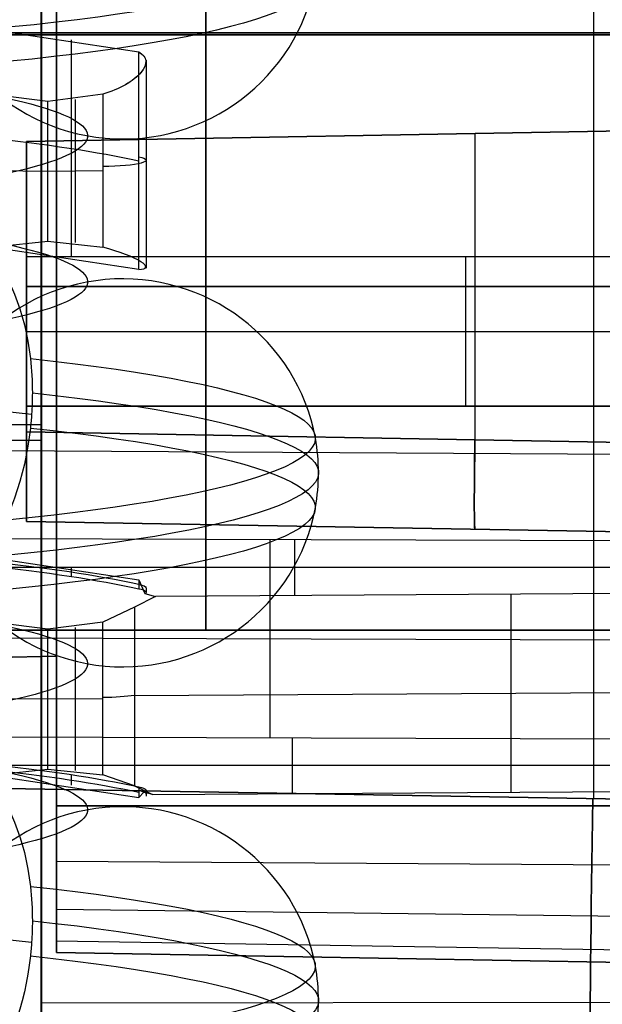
# Model space of a CAD drawing. Extents: x -9 to 8, y 1 to 147.
# Tile 126 of 181: x 0.91 to 3.39, y 125.02 to 129.21. Entities that reach past the tile are written whole.
import ezdxf

# ---------------------------------------------------------------- set-up
doc = ezdxf.new("R2010")
doc.units = 0
doc.layers.add('DEFAULT', color=7, linetype='CONTINUOUS')

msp = doc.modelspace()

# ---------------------------------------------------------------- linework, layer by layer
at = {"layer": 'DEFAULT', "color": 254}
for p, q in [((1.0007, 116.9312, -105.6093), (1.0007, 138.0372, -101.1231)), ((1.0007, 134.2951, -100.9756), (1.0007, 116.9312, -104.6664)), ((-8.2095, 129.1491, -3.9877), (7.7188, 129.1491, -3.9877)), ((0.7602, 129.1671, -9.9467), (1.4158, 129.0681, -10.6596)), ((1.1279, 129.1204, -10.2836), (1.1279, 128.1955, -10.1553)), ((1.4158, 128.1435, -10.5314), (1.4158, 129.0681, -10.6596)), ((1.447, 129.0329, -10.7631), (1.447, 128.1492, -10.6406)), ((1.0289, 128.8583, -10.9591), (0.7329, 128.8954, -10.9452)), ((1.263, 128.8883, -10.9443), (1.0289, 128.8583, -10.9591)), ((1.263, 128.8883, -10.9443), (1.263, 128.239, -10.8543)), ((1.0289, 128.2639, -10.8767), (1.0289, 128.8583, -10.9591)), ((1.1461, 128.2585, -10.8665), (1.1461, 128.8663, -10.9507)), ((0.7329, 128.5646, -10.8994), (1.0289, 128.562, -10.9181)), ((1.0289, 128.5621, -10.9181), (1.263, 128.5647, -10.8995)), ((0.7329, 128.232, -10.8532), (1.0289, 128.2639, -10.8767)), ((1.0289, 128.2639, -10.8767), (1.263, 128.239, -10.8543)), ((1.4158, 128.1435, -10.5314), (0.7602, 128.2422, -9.8185)), ((1.0007, 127.9339, -103.2706), (1.0007, 123.4979, -103.2706)), ((-1.9812, 127.8397, -7.2129), (0.9601, 127.5285, -9.4576)), ((1.0007, 127.5633, -103.3494), (1.0007, 127.5633, -102.4065)), ((-0.4993, 127.4925, -103.4046), (1.0007, 127.4843, -103.3662)), ((4.5957, 126.9867, -8.9016), (-0.4374, 127.0028, -8.7858)), ((1.9724, 126.9951, -8.8412), (1.9724, 126.1531, -8.7245)), ((2.0791, 126.758, -10.551), (2.0791, 126.9947, -8.8437)), ((0.7602, 126.9235, -9.6357), (1.4158, 126.8246, -10.3486)), ((0.8252, 126.8786, -9.6813), (4.5957, 126.8786, -9.6813)), ((1.1279, 126.8768, -9.9725), (1.1279, 126.839, -9.9673)), ((1.4158, 126.8246, -10.3486), (1.442, 126.766, -10.4939)), ((1.4158, 126.8246, -10.3486), (1.4158, 126.7868, -10.3434)), ((1.4871, 126.7544, -10.5769), (1.3969, 126.7089, -10.5746)), ((1.442, 126.766, -10.4939), (1.4871, 126.7544, -10.5769)), ((1.447, 126.7892, -10.4521), (1.447, 126.7721, -10.4497)), ((4.5957, 126.7733, -10.4408), (1.4871, 126.7544, -10.5769)), ((2.9964, 126.7636, -10.5108), (2.9964, 125.9217, -10.3941)), ((1.3969, 126.7089, -10.5746), (1.263, 126.6448, -10.6333)), ((1.3969, 126.7089, -10.5746), (1.3969, 125.9497, -10.4694)), ((1.0289, 126.6147, -10.6481), (0.7329, 126.6519, -10.6342)), ((1.263, 126.6448, -10.6333), (1.0289, 126.6147, -10.6481)), ((1.263, 125.9955, -10.5433), (1.263, 126.6448, -10.6333)), ((1.0289, 126.0204, -10.5657), (1.0289, 126.6147, -10.6481)), ((1.1461, 126.015, -10.5555), (1.1461, 126.6227, -10.6397)), ((-0.6509, 126.5824, -8.7225), (4.5957, 126.5657, -8.8432)), ((1.3969, 126.3329, -10.5225), (4.5957, 126.3523, -10.3824)), ((0.7329, 126.3211, -10.5883), (1.0289, 126.3185, -10.607)), ((1.0289, 126.3186, -10.607), (1.263, 126.3211, -10.5884)), ((-0.4572, 126.1609, -8.6686), (4.5957, 126.1448, -8.7849)), ((2.0693, 125.916, -10.4347), (2.0693, 126.1528, -8.7267)), ((0.7329, 125.9884, -10.5422), (1.0289, 126.0204, -10.5657)), ((0.8253, 126.0367, -9.5647), (4.5957, 126.0367, -9.5647)), ((1.0289, 126.0204, -10.5657), (1.263, 125.9955, -10.5433)), ((0.7602, 125.9986, -9.5075), (1.4158, 125.8999, -10.2204)), ((1.1279, 125.997, -9.8505), (1.1279, 125.9519, -9.8443)), ((1.3969, 125.9497, -10.4694), (1.263, 125.9955, -10.5433)), ((1.3969, 125.9497, -10.4694), (1.4742, 125.9124, -10.4608)), ((1.4158, 125.9449, -10.2266), (1.4158, 125.8999, -10.2204)), ((1.4158, 125.8999, -10.2204), (1.4376, 125.9218, -10.3931)), ((1.4742, 125.9124, -10.4608), (1.4376, 125.9218, -10.3931)), ((1.447, 125.9301, -10.333), (1.447, 125.9059, -10.3296)), ((1.4742, 125.9124, -10.4608), (4.5957, 125.9314, -10.3241)), ((-1.9812, 125.5961, -6.9018), (0.9601, 125.2849, -9.1466))]:
    msp.add_line(p, q, dxfattribs=at)
at = {"layer": 'DEFAULT', "color": 9}
for p, q in [((1.0007, 137.9496, -101.3596), (1.0007, 116.8657, -105.8411)), ((1.0007, 113.0842, -2.2246), (1.0007, 136.8564, -5.5203)), ((1.0007, 116.8657, -104.6134), (1.0007, 133.8771, -100.9975)), ((1.0657, 132.4173, -80.4033), (1.0657, 125.8641, -80.4033)), ((1.0657, 125.8641, -96.3302), (1.0657, 132.4173, -96.3302)), ((3.3487, 132.3866, -97.4764), (3.3487, 125.8947, -97.4764)), ((3.3487, 132.3866, -79.2571), (3.3487, 125.8947, -79.2571)), ((1.0657, 131.7807, -95.0707), (1.0657, 126.5007, -95.0707)), ((1.0657, 126.5007, -81.6627), (1.0657, 131.7807, -81.6627)), ((1.7, 131.6903, -81.7631), (1.7, 126.6103, -81.7631)), ((1.7, 126.6103, -94.9711), (1.7, 131.6903, -94.9711)), ((-1.475, 129.1503, -81.7631), (4.875, 129.1503, -81.7631)), ((-1.475, 129.1503, -94.9711), (4.875, 129.1503, -94.9711)), ((0.0657, 129.1407, -95.0969), (1.0657, 129.1407, -95.0707)), ((1.0657, 129.1407, -81.6627), (0.0657, 129.1407, -81.6365)), ((0.8517, 129.1407, -97.4328), (5.8457, 129.1407, -97.52)), ((5.8457, 129.1407, -79.2135), (0.8517, 129.1407, -79.3007)), ((1.0657, 129.1407, -96.3302), (1.0657, 129.1407, -95.0707)), ((1.0657, 129.1407, -81.6627), (1.0657, 129.1407, -80.4033)), ((1.0657, 129.1407, -80.4033), (8.0509, 129.1407, -80.2814)), ((8.0509, 129.1407, -96.4521), (1.0657, 129.1407, -96.3302)), ((4.7502, 128.7546, -82.1461), (0.938, 128.688, -82.2127)), ((0.938, 128.688, -84.3615), (4.7502, 128.7546, -84.428)), ((4.7502, 128.7546, -84.6861), (0.938, 128.688, -84.7527)), ((0.938, 128.688, -86.9015), (4.7502, 128.7546, -86.968)), ((4.7502, 128.7546, -87.2261), (0.938, 128.688, -87.2927)), ((0.938, 128.688, -89.4415), (4.7502, 128.7546, -89.508)), ((4.7502, 128.7546, -89.7661), (0.938, 128.688, -89.8327)), ((0.938, 128.688, -91.9815), (4.7502, 128.7546, -92.048)), ((4.7502, 128.7546, -92.3061), (0.938, 128.688, -92.3727)), ((0.938, 128.688, -94.5215), (4.7502, 128.7546, -94.588)), ((4.7502, 128.7546, -83.2871), (0.938, 128.688, -83.2871)), ((4.7502, 128.7546, -85.8271), (0.938, 128.688, -85.8271)), ((4.7502, 128.7546, -88.3671), (0.938, 128.688, -88.3671)), ((4.7502, 128.7546, -90.9071), (0.938, 128.688, -90.9071)), ((4.7502, 128.7546, -93.4471), (0.938, 128.688, -93.4471)), ((2.8441, 128.7213, -82.1794), (2.8441, 128.7213, -84.3948)), ((2.8441, 128.7213, -84.7194), (2.8441, 128.7213, -86.9348)), ((2.8441, 128.7213, -87.2594), (2.8441, 128.7213, -89.4748)), ((2.8441, 128.7213, -89.7994), (2.8441, 128.7213, -92.0148)), ((2.8441, 128.7213, -92.3394), (2.8441, 128.7213, -94.5548)), ((2.8441, 128.7213, -82.1794), (2.8441, 127.4202, -82.1794)), ((2.8441, 128.7213, -84.3948), (2.8441, 127.4202, -84.3948)), ((2.8441, 128.7213, -84.7194), (2.8441, 127.4202, -84.7194)), ((2.8441, 128.7213, -86.9348), (2.8441, 127.4202, -86.9348)), ((2.8441, 128.7213, -87.2594), (2.8441, 127.4202, -87.2594)), ((2.8441, 128.7213, -89.4748), (2.8441, 127.4202, -89.4748)), ((2.8441, 128.7213, -89.7994), (2.8441, 127.4202, -89.7994)), ((2.8441, 128.7213, -92.0148), (2.8441, 127.4202, -92.0148)), ((2.8441, 128.7213, -92.3394), (2.8441, 127.4202, -92.3394)), ((2.8441, 128.7213, -94.5548), (2.8441, 127.4202, -94.5548)), ((0.938, 128.688, -82.2127), (0.938, 128.688, -84.3615)), ((0.938, 128.688, -84.7527), (0.938, 128.688, -86.9015)), ((0.938, 128.688, -87.2927), (0.938, 128.688, -89.4415)), ((0.938, 128.688, -89.8327), (0.938, 128.688, -91.9815)), ((0.938, 128.688, -92.3727), (0.938, 128.688, -94.5215)), ((0.938, 127.4535, -84.3615), (0.938, 128.688, -84.3615)), ((0.938, 128.688, -82.2127), (0.938, 127.4535, -82.2127)), ((0.938, 127.4535, -86.9015), (0.938, 128.688, -86.9015)), ((0.938, 128.688, -84.7527), (0.938, 127.4535, -84.7527)), ((0.938, 127.4535, -89.4415), (0.938, 128.688, -89.4415)), ((0.938, 128.688, -87.2927), (0.938, 127.4535, -87.2927)), ((0.938, 127.4535, -91.9815), (0.938, 128.688, -91.9815)), ((0.938, 128.688, -89.8327), (0.938, 127.4535, -89.8327)), ((0.938, 127.4535, -94.5215), (0.938, 128.688, -94.5215)), ((0.938, 128.688, -92.3727), (0.938, 127.4535, -92.3727)), ((0.938, 128.688, -83.2871), (0.938, 128.1978, -83.2871)), ((0.938, 128.688, -85.8271), (0.938, 128.1978, -85.8271)), ((0.938, 128.688, -88.3671), (0.938, 128.1978, -88.3671)), ((0.938, 128.688, -90.9071), (0.938, 128.1978, -90.9071)), ((0.938, 128.688, -93.4471), (0.938, 128.1978, -93.4471)), ((1.0007, 128.5676, -103.3538), (1.0007, 122.7918, -103.3538)), ((0.938, 128.1978, -83.6046), (0.938, 127.5628, -83.6046)), ((0.938, 127.5628, -82.9696), (0.938, 128.1978, -82.9696)), ((0.938, 128.1978, -82.9696), (0.938, 128.1978, -83.6046)), ((0.938, 128.1978, -86.1446), (0.938, 127.5628, -86.1446)), ((0.938, 127.5628, -85.5096), (0.938, 128.1978, -85.5096)), ((0.938, 128.1978, -85.5096), (0.938, 128.1978, -86.1446)), ((0.938, 128.1978, -88.6846), (0.938, 127.5628, -88.6846)), ((0.938, 127.5628, -88.0496), (0.938, 128.1978, -88.0496)), ((0.938, 128.1978, -88.0496), (0.938, 128.1978, -88.6846)), ((0.938, 128.1978, -91.2246), (0.938, 127.5628, -91.2246)), ((0.938, 127.5628, -90.5896), (0.938, 128.1978, -90.5896)), ((0.938, 128.1978, -90.5896), (0.938, 128.1978, -91.2246)), ((0.938, 128.1978, -93.7646), (0.938, 127.5628, -93.7646)), ((0.938, 127.5628, -93.1296), (0.938, 128.1978, -93.1296)), ((0.938, 128.1978, -93.1296), (0.938, 128.1978, -93.7646)), ((4.6718, 128.1978, -83.6046), (0.938, 128.1978, -83.6046)), ((4.6718, 128.1978, -82.9696), (0.938, 128.1978, -82.9696)), ((4.6718, 128.1978, -86.1446), (0.938, 128.1978, -86.1446)), ((4.6718, 128.1978, -85.5096), (0.938, 128.1978, -85.5096)), ((4.6718, 128.1978, -88.6846), (0.938, 128.1978, -88.6846)), ((4.6718, 128.1978, -88.0496), (0.938, 128.1978, -88.0496)), ((4.6718, 128.1978, -91.2246), (0.938, 128.1978, -91.2246)), ((4.6718, 128.1978, -90.5896), (0.938, 128.1978, -90.5896)), ((4.6718, 128.1978, -93.7646), (0.938, 128.1978, -93.7646)), ((4.6718, 128.1978, -93.1296), (0.938, 128.1978, -93.1296)), ((4.6718, 128.1978, -83.2871), (0.938, 128.1978, -83.2871)), ((4.6718, 128.1978, -85.8271), (0.938, 128.1978, -85.8271)), ((4.6718, 128.1978, -88.3671), (0.938, 128.1978, -88.3671)), ((4.6718, 128.1978, -90.9071), (0.938, 128.1978, -90.9071)), ((4.6718, 128.1978, -93.4471), (0.938, 128.1978, -93.4471)), ((2.8049, 128.1978, -83.6046), (2.8049, 127.5628, -83.6046)), ((2.8049, 128.1978, -82.9696), (2.8049, 127.5628, -82.9696)), ((2.8049, 128.1978, -86.1446), (2.8049, 127.5628, -86.1446)), ((2.8049, 128.1978, -85.5096), (2.8049, 127.5628, -85.5096)), ((2.8049, 128.1978, -88.6846), (2.8049, 127.5628, -88.6846)), ((2.8049, 128.1978, -88.0496), (2.8049, 127.5628, -88.0496)), ((2.8049, 128.1978, -91.2246), (2.8049, 127.5628, -91.2246)), ((2.8049, 128.1978, -90.5896), (2.8049, 127.5628, -90.5896)), ((2.8049, 128.1978, -93.7646), (2.8049, 127.5628, -93.7646)), ((2.8049, 128.1978, -93.1296), (2.8049, 127.5628, -93.1296)), ((2.8049, 128.1978, -82.9696), (2.8049, 128.1978, -83.6046)), ((2.8049, 128.1978, -85.5096), (2.8049, 128.1978, -86.1446)), ((2.8049, 128.1978, -88.0496), (2.8049, 128.1978, -88.6846)), ((2.8049, 128.1978, -90.5896), (2.8049, 128.1978, -91.2246)), ((2.8049, 128.1978, -93.1296), (2.8049, 128.1978, -93.7646)), ((0.938, 128.0708, -82.2127), (4.7502, 128.0708, -82.1461)), ((4.7502, 128.0708, -84.428), (0.938, 128.0708, -84.3615)), ((0.938, 128.0708, -84.7527), (4.7502, 128.0708, -84.6861)), ((4.7502, 128.0708, -86.968), (0.938, 128.0708, -86.9015)), ((0.938, 128.0708, -87.2927), (4.7502, 128.0708, -87.2261)), ((4.7502, 128.0708, -89.508), (0.938, 128.0708, -89.4415)), ((0.938, 128.0708, -89.8327), (4.7502, 128.0708, -89.7661)), ((4.7502, 128.0708, -92.048), (0.938, 128.0708, -91.9815)), ((0.938, 128.0708, -92.3727), (4.7502, 128.0708, -92.3061)), ((4.7502, 128.0708, -94.588), (0.938, 128.0708, -94.5215)), ((0.938, 127.8803, -84.3615), (0.938, 127.8803, -83.6046)), ((0.938, 127.8803, -82.9696), (0.938, 127.8803, -82.2127)), ((0.938, 127.8803, -86.9015), (0.938, 127.8803, -86.1446)), ((0.938, 127.8803, -85.5096), (0.938, 127.8803, -84.7527)), ((0.938, 127.8803, -89.4415), (0.938, 127.8803, -88.6846)), ((0.938, 127.8803, -88.0496), (0.938, 127.8803, -87.2927)), ((0.938, 127.8803, -91.9815), (0.938, 127.8803, -91.2246)), ((0.938, 127.8803, -90.5896), (0.938, 127.8803, -89.8327)), ((0.938, 127.8803, -94.5215), (0.938, 127.8803, -93.7646)), ((0.938, 127.8803, -93.1296), (0.938, 127.8803, -92.3727)), ((0.938, 127.8803, -83.6046), (4.6718, 127.8803, -83.6046)), ((0.938, 127.8803, -82.9696), (4.6718, 127.8803, -82.9696)), ((0.938, 127.8803, -86.1446), (4.6718, 127.8803, -86.1446)), ((0.938, 127.8803, -85.5096), (4.6718, 127.8803, -85.5096)), ((0.938, 127.8803, -88.6846), (4.6718, 127.8803, -88.6846)), ((0.938, 127.8803, -88.0496), (4.6718, 127.8803, -88.0496)), ((0.938, 127.8803, -91.2246), (4.6718, 127.8803, -91.2246)), ((0.938, 127.8803, -90.5896), (4.6718, 127.8803, -90.5896)), ((0.938, 127.8803, -93.7646), (4.6718, 127.8803, -93.7646)), ((0.938, 127.8803, -93.1296), (4.6718, 127.8803, -93.1296)), ((1.0007, 127.6056, -102.3306), (1.0007, 127.6056, -103.5583)), ((0.938, 127.5628, -83.6046), (0.938, 127.5628, -82.9696)), ((0.938, 127.5628, -86.1446), (0.938, 127.5628, -85.5096)), ((0.938, 127.5628, -88.6846), (0.938, 127.5628, -88.0496)), ((0.938, 127.5628, -91.2246), (0.938, 127.5628, -90.5896)), ((0.938, 127.5628, -93.7646), (0.938, 127.5628, -93.1296)), ((0.938, 127.5628, -82.9696), (4.6718, 127.5628, -82.9696)), ((4.6718, 127.5628, -83.6046), (0.938, 127.5628, -83.6046)), ((0.938, 127.5628, -85.5096), (4.6718, 127.5628, -85.5096)), ((4.6718, 127.5628, -86.1446), (0.938, 127.5628, -86.1446)), ((0.938, 127.5628, -88.0496), (4.6718, 127.5628, -88.0496)), ((4.6718, 127.5628, -88.6846), (0.938, 127.5628, -88.6846)), ((0.938, 127.5628, -90.5896), (4.6718, 127.5628, -90.5896)), ((4.6718, 127.5628, -91.2246), (0.938, 127.5628, -91.2246)), ((0.938, 127.5628, -93.1296), (4.6718, 127.5628, -93.1296)), ((4.6718, 127.5628, -93.7646), (0.938, 127.5628, -93.7646)), ((0.938, 127.5628, -83.2871), (0.938, 127.0726, -83.2871)), ((0.938, 127.5628, -85.8271), (0.938, 127.0726, -85.8271)), ((0.938, 127.5628, -88.3671), (0.938, 127.0726, -88.3671)), ((0.938, 127.5628, -90.9071), (0.938, 127.0726, -90.9071)), ((0.938, 127.5628, -93.4471), (0.938, 127.0726, -93.4471)), ((0.938, 127.5628, -83.2871), (4.6718, 127.5628, -83.2871)), ((0.938, 127.5628, -85.8271), (4.6718, 127.5628, -85.8271)), ((0.938, 127.5628, -88.3671), (4.6718, 127.5628, -88.3671)), ((0.938, 127.5628, -90.9071), (4.6718, 127.5628, -90.9071)), ((0.938, 127.5628, -93.4471), (4.6718, 127.5628, -93.4471)), ((2.8049, 127.5628, -82.9696), (2.8049, 127.5628, -83.6046)), ((2.8049, 127.5628, -85.5096), (2.8049, 127.5628, -86.1446)), ((2.8049, 127.5628, -88.0496), (2.8049, 127.5628, -88.6846)), ((2.8049, 127.5628, -90.5896), (2.8049, 127.5628, -91.2246)), ((2.8049, 127.5628, -93.1296), (2.8049, 127.5628, -93.7646)), ((0.0007, 127.4235, -103.6238), (1.0007, 127.418, -103.5981)), ((4.7502, 127.387, -82.1461), (0.938, 127.4535, -82.2127)), ((0.938, 127.4535, -84.3615), (4.7502, 127.387, -84.428)), ((4.7502, 127.387, -84.6861), (0.938, 127.4535, -84.7527)), ((0.938, 127.4535, -86.9015), (4.7502, 127.387, -86.968)), ((4.7502, 127.387, -87.2261), (0.938, 127.4535, -87.2927)), ((0.938, 127.4535, -89.4415), (4.7502, 127.387, -89.508)), ((4.7502, 127.387, -89.7661), (0.938, 127.4535, -89.8327)), ((0.938, 127.4535, -91.9815), (4.7502, 127.387, -92.048)), ((4.7502, 127.387, -92.3061), (0.938, 127.4535, -92.3727)), ((0.938, 127.4535, -94.5215), (4.7502, 127.387, -94.588)), ((0.0007, 127.3784, -104.9624), (7.5666, 127.3372, -104.7686)), ((0.938, 127.0726, -82.5936), (0.938, 127.0726, -83.9806)), ((0.938, 127.0726, -85.1336), (0.938, 127.0726, -86.5206)), ((0.938, 127.0726, -87.6736), (0.938, 127.0726, -89.0606)), ((0.938, 127.0726, -90.2136), (0.938, 127.0726, -91.6006)), ((0.938, 127.0726, -92.7536), (0.938, 127.0726, -94.1406)), ((0.938, 127.0726, -82.5936), (4.7502, 127.006, -82.5271)), ((4.7502, 127.006, -84.0471), (0.938, 127.0726, -83.9806)), ((0.938, 127.0726, -85.1336), (4.7502, 127.006, -85.0671)), ((4.7502, 127.006, -86.5871), (0.938, 127.0726, -86.5206)), ((0.938, 127.0726, -87.6736), (4.7502, 127.006, -87.6071)), ((4.7502, 127.006, -89.1271), (0.938, 127.0726, -89.0606)), ((0.938, 127.0726, -90.2136), (4.7502, 127.006, -90.1471)), ((4.7502, 127.006, -91.6671), (0.938, 127.0726, -91.6006)), ((0.938, 127.0726, -92.7536), (4.7502, 127.006, -92.6871)), ((4.7502, 127.006, -94.2071), (0.938, 127.0726, -94.1406)), ((0.938, 127.0726, -83.2871), (4.7502, 127.006, -83.2871)), ((0.938, 127.0726, -85.8271), (4.7502, 127.006, -85.8271)), ((0.938, 127.0726, -88.3671), (4.7502, 127.006, -88.3671)), ((0.938, 127.0726, -90.9071), (4.7502, 127.006, -90.9071)), ((0.938, 127.0726, -93.4471), (4.7502, 127.006, -93.4471)), ((2.8441, 127.0393, -82.5603), (2.8441, 127.0393, -84.0138)), ((2.8441, 127.0393, -85.1003), (2.8441, 127.0393, -86.5538)), ((2.8441, 127.0393, -87.6403), (2.8441, 127.0393, -89.0938)), ((2.8441, 127.0393, -90.1803), (2.8441, 127.0393, -91.6338)), ((2.8441, 127.0393, -92.7203), (2.8441, 127.0393, -94.1738)), ((-1.475, 126.6103, -81.7631), (4.875, 126.6103, -81.7631)), ((4.875, 126.6103, -94.9711), (-1.475, 126.6103, -94.9711)), ((-0.967, 126.6103, -88.3671), (4.875, 126.6103, -88.3671)), ((1.7, 126.6103, -94.9711), (1.7, 126.6103, -81.7631)), ((1.0657, 126.5007, -95.0707), (0.0657, 126.4745, -95.0969)), ((0.0657, 126.4745, -81.6365), (1.0657, 126.5007, -81.6627)), ((1.0657, 126.5007, -88.3667), (0.0657, 126.4745, -88.3667)), ((1.0657, 126.5007, -95.0707), (1.0657, 126.5007, -81.6627)), ((1.0657, 126.5007, -88.3667), (1.0657, 125.2412, -88.3667)), ((5.8457, 125.8512, -97.52), (0.8517, 125.9383, -97.4328)), ((0.8517, 125.9383, -79.3007), (5.8457, 125.8512, -79.2135)), ((1.0657, 125.8641, -80.4033), (8.0509, 125.8641, -80.2814)), ((8.0509, 125.8641, -96.4521), (1.0657, 125.8641, -96.3302)), ((8.0509, 125.8641, -96.4521), (1.0657, 125.8641, -96.3302)), ((8.0509, 125.5815, -80.3384), (1.0657, 125.6278, -80.4512)), ((8.0509, 125.5815, -96.395), (1.0657, 125.6278, -96.2822)), ((8.0509, 125.3374, -80.4995), (1.0657, 125.4236, -80.5857)), ((8.0509, 125.3374, -96.234), (1.0657, 125.4236, -96.1477)), ((8.0509, 125.1764, -80.7436), (1.0657, 125.2892, -80.7899)), ((8.0509, 125.1764, -95.9899), (1.0657, 125.2892, -95.9436)), ((1.0657, 125.2412, -81.0261), (1.0657, 125.2412, -95.7073)), ((8.0509, 125.1193, -81.0261), (1.0657, 125.2412, -81.0261)), ((1.0657, 125.2412, -95.7073), (8.0509, 125.1193, -95.7073)), ((8.0509, 125.1193, -81.0261), (1.0657, 125.2412, -81.0261)), ((8.0509, 125.1193, -88.3667), (1.0657, 125.2412, -88.3667)), ((1.0007, 125.0269, -3.8803), (7.2484, 125.0344, -3.8263))]:
    msp.add_line(p, q, dxfattribs=at)
at = {"layer": 'DEFAULT', "color": 254, "extrusion": (1, -5.38575e-10, -3.95865e-09)}
msp.add_arc((61.637, -494.783, 1.0019), 497.2653, 80.314482, 84.019442, dxfattribs=at)
at = {"layer": 'DEFAULT', "color": 9, "extrusion": (1, 1.54884e-15, 1.09983e-14)}
msp.add_arc((61.766, -493.8639, 1.0007), 493.3858, 81.350043, 83.879316, dxfattribs=at)
at = {"layer": 'DEFAULT', "color": 254, "extrusion": (2.78216e-15, 0.990526, -0.137324)}
msp.add_arc((0.942, 5.676, 129.9749), 3.1216, 127.6134, 270, dxfattribs=at)
at = {"layer": 'DEFAULT', "color": 254, "extrusion": (0, 0.990526, -0.137324)}
for centre, radius, start, end in [((0.942, 5.676, 129.826), 3.1081, 127.6134, 270), ((0.942, 5.676, 129.1559), 2.1401, 146.6747, 270), ((-1.247, 7.0582, 128.8598), 0.2, 147.5391, 265.4147), ((0.942, 5.676, 128.529), 2.1401, 146.6747, 270), ((0.942, 5.676, 127.8589), 3.1081, 127.6134, 270), ((0.942, 5.676, 127.561), 3.1081, 127.6134, 270), ((-1.247, 7.0582, 127.0248), 0.2, 147.5391, 178.7684), ((0.942, 5.676, 126.8909), 2.1401, 146.6747, 270), ((-1.247, 7.0582, 126.5815), 0.2, 221.467, 265.4147), ((0.942, 5.676, 126.264), 2.1401, 146.6747, 270), ((-1.247, 7.0582, 126.1412), 0.2, 147.5391, 187.5262), ((0.942, 5.676, 125.5939), 3.1081, 127.6134, 270), ((0.942, 5.676, 125.296), 3.1081, 127.6134, 270)]:
    msp.add_arc(centre, radius, start, end, dxfattribs=at)
at = {"layer": 'DEFAULT', "color": 254, "extrusion": (0.792147, -0.083813, -0.604548)}
for centre, start, end in [((129.0996, -16.2897, -4.2104), 90.3791, 133.16), ((126.8685, -15.8992, -4.2104), 26.9858, 69.7667), ((126.8685, -15.8992, -4.2104), 69.7667, 80.0729), ((126.8685, -15.8992, -4.2104), 80.0729, 86.3401), ((126.8685, -15.8992, -4.2104), 86.3401, 90.3791), ((126.8685, -15.8992, -4.2104), 90.3791, 133.16), ((124.6374, -15.5087, -4.2104), 26.9858, 69.7667), ((124.6374, -15.5087, -4.2104), 69.7667, 80.0729), ((124.6374, -15.5087, -4.2104), 80.0729, 86.3401), ((124.6374, -15.5087, -4.2104), 86.3401, 90.3791), ((124.6374, -15.5087, -4.2104), 90.3791, 133.16)]:
    msp.add_arc(centre, 0.8325, start, end, dxfattribs=at)
at = {"layer": 'DEFAULT', "color": 254, "extrusion": (3.46945e-18, 0.137324, 0.990526)}
msp.add_arc((-1.3471, -129.9749, 5.676), 0.8325, 360, 169.6938, dxfattribs=at)
at = {"layer": 'DEFAULT', "color": 254, "extrusion": (-0.247722, 0.873637, -0.418798)}
msp.add_arc((-36.3653, 42.0727, 116.8723), 0.2247, 156.6301, 267.3966, dxfattribs=at)
at = {"layer": 'DEFAULT', "color": 254, "extrusion": (-0.252944, 0.873516, -0.41592)}
msp.add_arc((-37.0533, 41.6171, 116.8185), 0.2243, 156.6458, 267.6469, dxfattribs=at)
at = {"layer": 'DEFAULT', "color": 254, "extrusion": (-7.81045e-13, 0.990526, -0.137324)}
msp.add_arc((0.929, 5.6884, 128.8426), 2.7713, 127.5572, 147.7899, dxfattribs=at)
at = {"layer": 'DEFAULT', "color": 254, "extrusion": (0.24791, 0.954588, 0.165234)}
msp.add_arc((31.0394, -31.0437, 120.9351), 0.2246, 152.3117, 263.0876, dxfattribs=at)
at = {"layer": 'DEFAULT', "color": 254, "extrusion": (0, 0.137324, 0.990526)}
for start, end in [(190.3062, 0), (180, 190.3062)]:
    msp.add_arc((-1.3471, -127.7099, 5.676), 0.8325, start, end, dxfattribs=at)
at = {"layer": 'DEFAULT', "color": 254, "extrusion": (-7.67358e-16, 0.990526, -0.137324)}
msp.add_arc((0.942, 5.676, 127.7099), 3.1216, 127.6134, 270, dxfattribs=at)
at = {"layer": 'DEFAULT', "color": 9, "extrusion": (1, -4.37114e-08, -8.7999e-15)}
msp.add_arc((127.4535, -82.5936, 0.938), 0.3809, 89.9964, 180.0036, dxfattribs=at)
at = {"layer": 'DEFAULT', "color": 9, "extrusion": (1, -4.37114e-08, -8.57585e-15)}
msp.add_arc((127.4535, -83.9806, 0.938), 0.3809, 179.9964, 270.0036, dxfattribs=at)
at = {"layer": 'DEFAULT', "color": 9, "extrusion": (1, -4.37114e-08, -8.3878e-15)}
msp.add_arc((127.4535, -85.1336, 0.938), 0.3809, 89.9964, 180.0036, dxfattribs=at)
at = {"layer": 'DEFAULT', "color": 9, "extrusion": (1, -4.37114e-08, -7.28944e-15)}
msp.add_arc((127.4535, -86.5206, 0.938), 0.3809, 179.9964, 270.0036, dxfattribs=at)
at = {"layer": 'DEFAULT', "color": 9, "extrusion": (1, -4.37114e-08, -1.0207e-14)}
msp.add_arc((127.4535, -87.6736, 0.938), 0.3809, 89.9964, 180.0036, dxfattribs=at)
at = {"layer": 'DEFAULT', "color": 9, "extrusion": (1, -4.37114e-08, -8.57586e-15)}
msp.add_arc((127.4535, -89.0606, 0.938), 0.3809, 179.9964, 270.0036, dxfattribs=at)
at = {"layer": 'DEFAULT', "color": 9, "extrusion": (1, -4.37114e-08, -7.59886e-15)}
msp.add_arc((127.4535, -90.2136, 0.938), 0.3809, 89.9964, 180.0036, dxfattribs=at)
at = {"layer": 'DEFAULT', "color": 9, "extrusion": (1, -4.37114e-08, -9.6061e-15)}
msp.add_arc((127.4535, -91.6006, 0.938), 0.3809, 179.9964, 270.0036, dxfattribs=at)
at = {"layer": 'DEFAULT', "color": 9, "extrusion": (1, -4.37114e-08, -8.6291e-15)}
msp.add_arc((127.4535, -92.7536, 0.938), 0.3809, 89.9964, 180.0036, dxfattribs=at)
at = {"layer": 'DEFAULT', "color": 9, "extrusion": (1, -4.37114e-08, -8.90256e-15)}
msp.add_arc((127.4535, -94.1406, 0.938), 0.3809, 179.9964, 270.0036, dxfattribs=at)
at = {"layer": 'DEFAULT', "color": 9, "extrusion": (0.999695, -0.01745, 0.01745)}
for centre, radius in [((127.4506, -82.5587, -0.8138), 0.381), ((127.4506, -85.0983, -0.8581), 0.381), ((127.4506, -87.6379, -0.9024), 0.381), ((127.4506, -90.1775, -0.9467), 0.381), ((127.4506, -92.7171, -0.9911), 0.381), ((125.9346, -81.0651, -0.2351), 1.8)]:
    msp.add_arc(centre, radius, 90.0175, 180, dxfattribs=at)
at = {"layer": 'DEFAULT', "color": 9, "extrusion": (0.999695, -0.01745, -0.01745)}
for centre, radius, end in [((127.4506, -83.9901, 2.0929), 0.381, 269.9826), ((127.4506, -86.5297, 2.1372), 0.381, 269.9826), ((127.4506, -89.0693, 2.1816), 0.381, 269.9826), ((127.4506, -91.6089, 2.2259), 0.381, 269.9826), ((127.4506, -94.1486, 2.2702), 0.381, 269.9826), ((125.9346, -95.6414, 2.8489), 1.8, 269.9825)]:
    msp.add_arc(centre, radius, 180, end, dxfattribs=at)
at = {"layer": 'DEFAULT', "color": 254, "extrusion": (-3.46945e-18, 0.137324, 0.990526)}
for start, end in [(0, 169.6938), (169.6938, 180)]:
    msp.add_arc((-1.3471, -127.7099, 5.676), 0.8325, start, end, dxfattribs=at)
at = {"layer": 'DEFAULT', "color": 254, "extrusion": (2.27162e-13, 0.990526, -0.137324)}
msp.add_arc((0.929, 5.6884, 127.0257), 2.7713, 127.5572, 147.7899, dxfattribs=at)
at = {"layer": 'DEFAULT', "color": 254, "extrusion": (-1.75059e-14, 0.990526, -0.137324)}
msp.add_arc((0.929, 5.6884, 127.0061), 2.7713, 127.5572, 147.7899, dxfattribs=at)
at = {"layer": 'DEFAULT', "color": 254, "extrusion": (-1.06349e-09, 0.990526, -0.137324)}
msp.add_arc((-1.247, 7.0582, 127.0061), 0.2, 147.5391, 192.8927, dxfattribs=at)
at = {"layer": 'DEFAULT', "color": 254, "extrusion": (5.6749e-14, 0.990526, -0.137324)}
msp.add_arc((0.929, 5.6884, 126.1561), 2.7713, 127.5572, 147.7899, dxfattribs=at)
at = {"layer": 'DEFAULT', "color": 254, "extrusion": (-2.34214e-13, 0.990526, -0.137324)}
msp.add_arc((0.929, 5.6884, 126.1329), 2.7713, 127.5572, 147.7899, dxfattribs=at)
at = {"layer": 'DEFAULT', "color": 254, "extrusion": (-6.60258e-10, 0.990526, -0.137324)}
msp.add_arc((-1.247, 7.0582, 126.1561), 0.2, 147.5391, 197.6844, dxfattribs=at)
at = {"layer": 'DEFAULT', "color": 254, "extrusion": (1.04083e-17, 0.137324, 0.990526)}
for start, end in [(190.3062, 360), (180, 190.3062), (360, 169.6938), (169.6938, 180)]:
    msp.add_arc((-1.3471, -125.4449, 5.676), 0.8325, start, end, dxfattribs=at)
at = {"layer": 'DEFAULT', "color": 9, "extrusion": (1, -2.99964e-15, -1.27843e-15)}
msp.add_arc((125.864, -81.0261, 1.0657), 0.6228, 89.9965, 180.0035, dxfattribs=at)
at = {"layer": 'DEFAULT', "color": 9, "extrusion": (1, 3.56506e-16, -3.56506e-16)}
msp.add_arc((125.864, -95.7074, 1.0657), 0.6228, 179.9965, 270.0035, dxfattribs=at)
at = {"layer": 'DEFAULT', "color": 254, "extrusion": (-2.80231e-16, 0.990526, -0.137324)}
msp.add_arc((0.942, 5.676, 125.4449), 3.1216, 127.6134, 270, dxfattribs=at)

doc.saveas('drawing.dxf')
